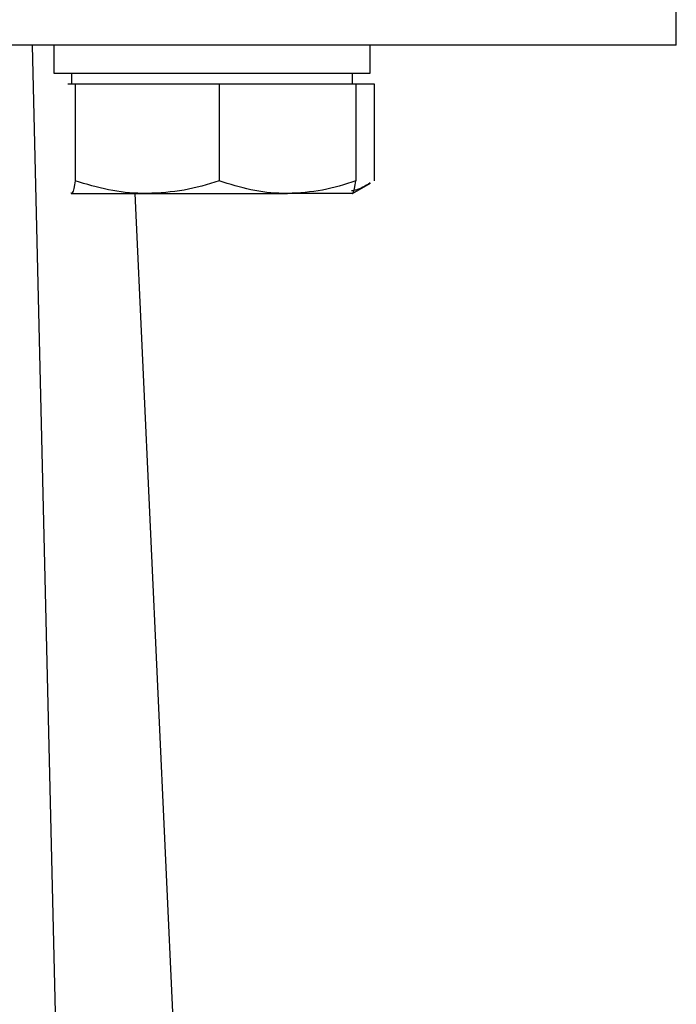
# Model space of a CAD drawing. Header units: millimetres. Extents: x 382 to 2568, y 89 to 1789.
# Tile 22 of 41: x 1210 to 1247, y 970 to 1026. Entities that reach past the tile are written whole.
import ezdxf

# ---------------------------------------------------------------- set-up
doc = ezdxf.new("R2010")
doc.units = ezdxf.units.MM

msp = doc.modelspace()

# ---------------------------------------------------------------- linework, layer by layer
at = {"color": 7, "linetype": 'Continuous', "lineweight": 25}
for p, q in [((1247.311, 1024.171), (1247.311, 1040.171)), ((1212.042, 966.208), (1210.665, 1024.171)), ((1211.874, 1024.171), (1211.874, 1022.571)), ((1229.874, 1022.571), (1229.874, 1024.171)), ((1211.874, 1022.571), (1220.874, 1022.571)), ((1212.874, 1022.571), (1212.874, 1021.971)), ((1220.874, 1022.571), (1229.874, 1022.571)), ((1228.874, 1021.971), (1228.874, 1022.571)), ((1212.672, 1021.971), (1212.882, 1021.971)), ((1212.882, 1021.971), (1213.093, 1021.971)), ((1213.093, 1021.971), (1213.093, 1016.435)), ((1213.093, 1021.971), (1217.194, 1021.971)), ((1217.194, 1021.971), (1221.295, 1021.971)), ((1221.295, 1021.971), (1221.295, 1016.435)), ((1221.295, 1021.971), (1225.185, 1021.971)), ((1225.185, 1021.971), (1229.076, 1021.971)), ((1229.076, 1021.971), (1230.102, 1021.971)), ((1229.076, 1021.971), (1229.076, 1016.435)), ((1230.102, 1021.971), (1230.102, 1016.435)), ((1228.882, 1015.726), (1229.894, 1016.31)), ((1212.882, 1015.721), (1212.866, 1015.767)), ((1212.866, 1015.726), (1212.874, 1015.721)), ((1212.882, 1015.721), (1217.194, 1015.721)), ((1216.49, 1015.721), (1218.757, 966.208)), ((1217.194, 1015.721), (1225.185, 1015.721)), ((1228.866, 1015.721), (1225.185, 1015.721)), ((1228.874, 1015.721), (1228.882, 1015.726))]:
    msp.add_line(p, q, dxfattribs=at)
for points, knots in [([(1247.311, 1024.171), (1247.311, 1024.171), (1246.909, 1024.171), (1245.312, 1024.171), (1244.119, 1024.171), (1240.988, 1024.171), (1239.051, 1024.171), (1234.506, 1024.171), (1231.898, 1024.171), (1226.113, 1024.171), (1222.936, 1024.171), (1216.133, 1024.171), (1212.508, 1024.171), (1204.95, 1024.171), (1201.017, 1024.171), (1192.993, 1024.171), (1188.902, 1024.171), (1184.811, 1024.171)], [0, 0, 0, 0, 0.125, 0.125, 0.25, 0.25, 0.375, 0.375, 0.5, 0.5, 0.625, 0.625, 0.75, 0.75, 0.875, 0.875, 1, 1, 1, 1]), ([(1213.093, 1016.435), (1213.038, 1016.138), (1212.969, 1015.759), (1212.897, 1015.728), (1212.882, 1015.721)], [0, 0, 0, 0, 0.785622, 1, 1, 1, 1]), ([(1217.194, 1015.721), (1217.097, 1015.722), (1216.36, 1015.728), (1214.972, 1015.884), (1213.723, 1016.251), (1213.093, 1016.435)], [0, 0, 0, 0, 0.070086, 0.530782, 1, 1, 1, 1]), ([(1221.295, 1016.435), (1220.629, 1016.236), (1219.285, 1015.833), (1217.895, 1015.758), (1217.194, 1015.721)], [0, 0, 0, 0, 0.495458, 1, 1, 1, 1]), ([(1225.185, 1015.721), (1225.093, 1015.722), (1224.395, 1015.728), (1223.078, 1015.884), (1221.893, 1016.251), (1221.295, 1016.435)], [0, 0, 0, 0, 0.070086, 0.530782, 1, 1, 1, 1]), ([(1229.076, 1016.435), (1228.444, 1016.236), (1227.169, 1015.833), (1225.851, 1015.758), (1225.185, 1015.721)], [0, 0, 0, 0, 0.495458, 1, 1, 1, 1]), ([(1229.884, 1016.327), (1229.612, 1016.157), (1229.263, 1015.939), (1228.902, 1015.886), (1228.823, 1015.874)], [0, 0, 0, 0, 0.779473, 1, 1, 1, 1]), ([(1228.866, 1015.721), (1228.881, 1015.728), (1228.952, 1015.759), (1229.021, 1016.138), (1229.076, 1016.435)], [0, 0, 0, 0, 0.2143775, 1, 1, 1, 1])]:
    msp.add_open_spline(points, degree=3, knots=knots, dxfattribs=at)

doc.saveas('drawing.dxf')
